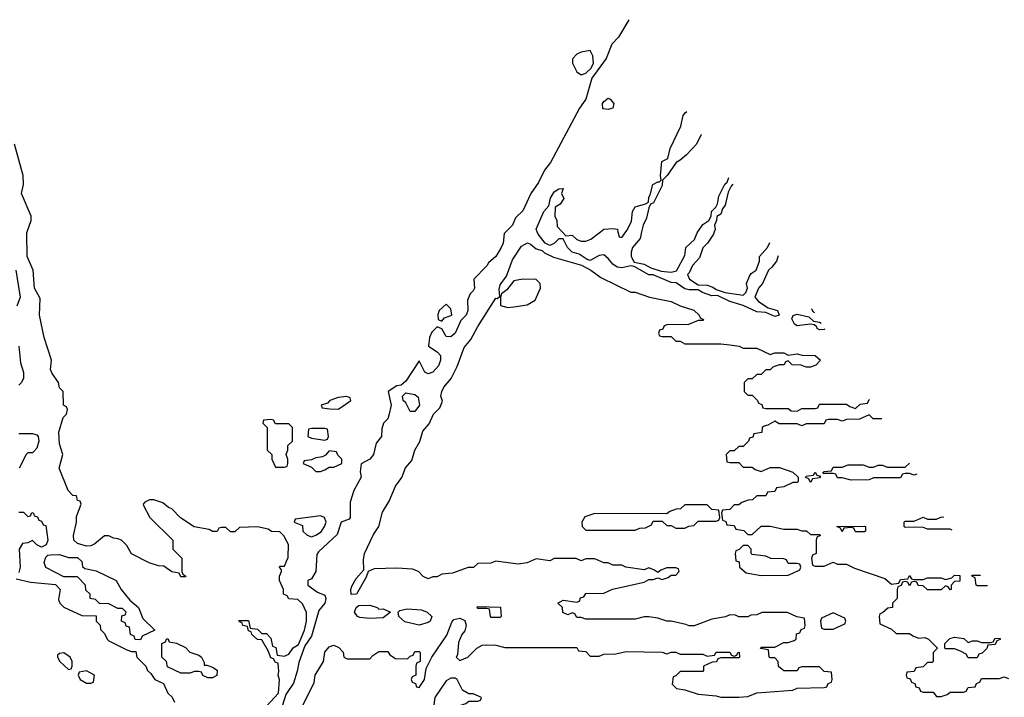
# Model space of a CAD drawing. Header units: inches. Extents: x 2710684 to 2828758, y 857022 to 965663.
# Tile 251 of 256: x 2748813 to 2753191, y 957931 to 960942. Entities that reach past the tile are written whole.
import ezdxf

# ---------------------------------------------------------------- set-up
doc = ezdxf.new("R2010")
doc.units = ezdxf.units.IN
doc.header["$MEASUREMENT"] = 0
for name, color, linetype in [('C7945', 7, 'Continuous'), ('C7946', 7, 'Continuous'), ('C7955', 7, 'Continuous'), ('C7956', 7, 'Continuous')]:
    doc.layers.add(name, color=color, linetype=linetype)

msp = doc.modelspace()

# ---------------------------------------------------------------- linework, layer by layer
at = {"layer": 'C7945', "color": 4, "elevation": 12}
for points in [[(2750000, 958625.7), (2749988.4, 958648.4), (2749970, 958666), (2749932.7, 958667.3), (2749918, 958678), (2749870, 958688), (2749790, 958686), (2749770, 958666), (2749750, 958666), (2749730, 958686), (2749710, 958686), (2749698, 958682), (2749692, 958668), (2749670, 958668), (2749656.4, 958676.4), (2749589.2, 958689.2), (2749528.9, 958728.9), (2749490, 958768), (2749474.6, 958774.6), (2749450, 958795.3), (2749410, 958808), (2749390, 958808), (2749370, 958798), (2749362, 958790), (2749363.6, 958783.6), (2749392, 958730), (2749494, 958630), (2749494, 958590), (2749534, 958550), (2749534, 958490), (2749538, 958478), (2749552, 958470), (2749550, 958466), (2749530, 958466), (2749522, 958482), (2749490, 958488), (2749454, 958514), (2749430, 958515.3), (2749388.9, 958528.9), (2749310, 958568), (2749290, 958606), (2749266, 958630), (2749250, 958635.3), (2749230, 958638), (2749210, 958648), (2749190, 958648), (2749147.1, 958612.9), (2749130, 958604), (2749110, 958602), (2749070, 958614), (2749054, 958630), (2749052.7, 958650), (2749065.2, 958710), (2749065.6, 958734.4), (2749086, 958790), (2749082, 958802), (2749070, 958806), (2749066, 958826), (2749050, 958828), (2749029, 958850), (2748988.6, 958950), (2749005.1, 959010), (2748990, 959058), (2748987.8, 959110), (2749006.2, 959173.8), (2749022, 959190), (2749026, 959210), (2749022, 959222), (2749008.7, 959230), (2749006, 959290), (2748990, 959306), (2748985.2, 959330), (2748957.2, 959370), (2748950, 959388), (2748955.1, 959430), (2748922, 959530), (2748901, 959630), (2748903.8, 959703.8), (2748878.7, 959750), (2748873, 959830), (2748846.6, 959890), (2748845.4, 959994.6), (2748847.3, 960000)], [(2748795.5, 959830), (2748814.9, 959710), (2748800.7, 959670)], [(2748810, 959491.3), (2748816.9, 959416.9), (2748830, 959374), (2748830.7, 959349.3), (2748822, 959330), (2748810, 959318)], [(2750000, 959146), (2749950, 959146), (2749942, 959162), (2749930, 959166), (2749898, 959162), (2749894, 959150), (2749914, 959130), (2749914, 959030), (2749934, 959010), (2749934, 958990), (2749950, 958954), (2749990, 958954), (2750000, 958957.3)], [(2748810, 959102.8), (2748870, 959104), (2748890, 959097.3), (2748895.5, 959090), (2748898, 959070), (2748890, 959038), (2748876.9, 959023.1), (2748870, 959018), (2748850, 959018), (2748842, 959010), (2748811.3, 958950)], [(2750000, 959005), (2749998, 959010), (2750000, 959015)], [(2748810, 958754), (2748830, 958754), (2748850, 958734), (2748862, 958738), (2748868, 958752), (2748874, 958750), (2748878, 958738), (2748892.7, 958732.7), (2748898, 958718), (2748910, 958714), (2748918, 958698), (2748930, 958694), (2748938, 958630), (2748931.1, 958608.9), (2748910, 958598), (2748890, 958608), (2748870, 958628), (2748850, 958618), (2748825.4, 958614.6), (2748811.3, 958590), (2748816, 958510), (2748810, 958486)], [(2750000, 958383), (2749986, 958390), (2749986, 958410), (2749968, 958450), (2749968, 958470), (2749978, 958490), (2749978, 958498), (2749968, 958510), (2749970, 958514), (2749990, 958514), (2750000, 958536.3)], [(2748798, 958458), (2748862, 958442), (2748972, 958432), (2748994, 958410), (2748985.4, 958365.4), (2748992, 958350), (2749010, 958332), (2749090, 958294), (2749152.7, 958292.7), (2749154, 958270), (2749171.6, 958251.6), (2749172.7, 958232.7), (2749190, 958214), (2749202, 958190), (2749210, 958182), (2749290, 958142), (2749310, 958134), (2749330, 958134), (2749334, 958110), (2749374, 958070), (2749382, 958050), (2749396.9, 958036.9), (2749414, 958010), (2749452.7, 957992.7), (2749472, 957950), (2749491.1, 957931.1), (2749502, 957910)], [(2749910, 957891.3), (2749964, 957950), (2749968.9, 958008.9), (2749962, 958030), (2749966, 958046), (2749962, 958082), (2749950, 958086), (2749942, 958102), (2749930, 958106), (2749918, 958138), (2749890, 958186), (2749870, 958188), (2749846, 958210), (2749842, 958222), (2749830, 958226), (2749826, 958246), (2749806, 958250), (2749802, 958262), (2749790, 958266), (2749787.3, 958272.7), (2749830, 958272), (2749838, 958238), (2749870, 958234), (2749890, 958214), (2749910, 958214), (2749930, 958194), (2749938, 958158), (2749951.6, 958151.6), (2749958, 958118), (2749990, 958114), (2750000, 958118)], [(2750000, 957947.4), (2749997.1, 957942.9), (2749972.7, 957867.2)]]:
    msp.add_lwpolyline(points, dxfattribs=at)
for points in [[(2749030, 958552), (2749070, 958552), (2749090, 958534), (2749092, 958512), (2749103.6, 958503.6), (2749153.7, 958493.7), (2749242, 958450), (2749264.7, 958410), (2749302.8, 958362.8), (2749342, 958330), (2749361, 958281), (2749414, 958230), (2749358, 958202), (2749350, 958186), (2749327.3, 958187.3), (2749322, 958202), (2749306, 958210), (2749302, 958242), (2749287.3, 958247.3), (2749282, 958262), (2749266, 958270), (2749267.3, 958292.7), (2749282, 958298), (2749286, 958310), (2749270, 958326), (2749250, 958326), (2749210, 958346), (2749168.4, 958348.4), (2749150, 958366), (2749126, 958370), (2749126, 958390), (2749107.3, 958407.3), (2749106, 958430), (2749070, 958466), (2749010, 958466), (2748930, 958508), (2748922, 958530), (2748930, 958554), (2748938, 958562), (2748950, 958564.7), (2748990, 958566)], [(2749634, 958074), (2749646, 958074), (2749670, 958064.7), (2749691.1, 958051.1), (2749690, 958028), (2749670, 958018), (2749650, 958018), (2749627.3, 958027.3), (2749622, 958042), (2749610, 958046), (2749590, 958046), (2749570, 958038), (2749530, 958038), (2749470, 958066), (2749466, 958090), (2749446, 958110), (2749446, 958170), (2749462, 958178), (2749466, 958190), (2749471.6, 958191.6), (2749478, 958178), (2749510, 958172), (2749550, 958152), (2749570, 958132), (2749610, 958118), (2749622, 958110), (2749634, 958086)], [(2749010, 958128), (2748990, 958126), (2748982, 958118), (2748982, 958110), (2748992, 958090), (2749030, 958054), (2749042, 958058), (2749046, 958070), (2749046, 958090), (2749038, 958110)], [(2749110, 958048), (2749078, 958042), (2749074, 958030), (2749082, 958010), (2749110, 957994), (2749130, 957994), (2749142, 957998), (2749146, 958030)]]:
    msp.add_lwpolyline(points, close=True, dxfattribs=at)
at = {"layer": 'C7946', "color": 4, "elevation": 12}
msp.add_lwpolyline([(2748847.3, 960000), (2748864.2, 960050), (2748864.2, 960070), (2748820.9, 960170), (2748829.7, 960210), (2748828.4, 960250), (2748789.6, 960390)], dxfattribs=at)
at = {"layer": 'C7955', "color": 4, "elevation": 12}
for points in [[(2750975.4, 960000), (2750967.9, 959992.1), (2750963, 959950), (2750952.8, 959927.2), (2750930.2, 959889.8), (2750897.5, 959862.5), (2750890, 959849.2), (2750832, 959790), (2750834.8, 959750), (2750830, 959738), (2750816, 959724), (2750804.5, 959695.5), (2750805.5, 959650), (2750798, 959630), (2750774, 959606), (2750750.2, 959549.7), (2750730, 959533.2), (2750710, 959534), (2750690, 959568), (2750670, 959578), (2750646.4, 959553.6), (2750636, 959530), (2750631.6, 959491.6), (2750670, 959466.8), (2750684, 959450), (2750684.4, 959430), (2750675.9, 959404.1), (2750650, 959376), (2750628.9, 959368.9), (2750615.3, 959375.3), (2750590, 959426), (2750530, 959335.3), (2750510, 959318), (2750490, 959315.3), (2750452, 959290), (2750464.7, 959230), (2750455.2, 959184.8), (2750450, 959168.7), (2750431.3, 959150), (2750423.6, 959123.6), (2750422, 959090), (2750398.8, 959061.2), (2750386, 959010), (2750370.6, 958989.4), (2750331.3, 958968.7), (2750326.4, 958933.6), (2750330.8, 958910), (2750298.8, 958850), (2750282, 958798), (2750282, 958730), (2750278, 958722), (2750242, 958710), (2750225.4, 958654.6), (2750142, 958578), (2750134, 958566), (2750130.5, 958489.5), (2750110, 958458), (2750094, 958450), (2750094, 958430), (2750138, 958398), (2750170, 958384.7), (2750174.9, 958370), (2750170.4, 958350), (2750143.5, 958316.5), (2750110, 958202), (2750080.5, 958159.5), (2750054.2, 958085.8), (2750047.3, 958047.3), (2750030, 957994), (2750000, 957947.4)], [(2752186.2, 959893.4), (2752178, 959870), (2752158, 959842), (2752142, 959830), (2752116, 959770), (2752098, 959750), (2752082, 959710), (2752098, 959690), (2752141.4, 959661.4), (2752182, 959650), (2752190, 959629.3), (2752170, 959622.7), (2752130, 959641.2), (2752090, 959643.7), (2752030, 959672.7), (2751970, 959689.5), (2751916.5, 959716.5), (2751890, 959716), (2751849.5, 959729.5), (2751830, 959741.2), (2751790, 959741.2), (2751770, 959746), (2751732.3, 959772.3), (2751710, 959774), (2751630, 959808.7), (2751610, 959809), (2751545.6, 959845.6), (2751530, 959849.2), (2751490, 959839.3), (2751470, 959842.7), (2751450, 959856), (2751430, 959881.2), (2751410, 959897.2), (2751390, 959895.1), (2751350, 959872.7), (2751336, 959876), (2751300.2, 959900.2), (2751269.3, 959909.3), (2751249.4, 959929.4), (2751230, 959968), (2751210, 959968.7), (2751191.3, 959950), (2751170, 959939), (2751148.9, 959948.9), (2751118, 959990), (2751114.4, 960000)], [(2751225.4, 960000), (2751242, 959982), (2751270, 959984.7), (2751290, 959966), (2751310, 959958.8), (2751330, 959958.8), (2751353.2, 959966.8), (2751394.9, 960000)], [(2751473.4, 960000), (2751478, 959978), (2751490, 959974), (2751508.9, 960000)], [(2751578.3, 960000), (2751572, 959970), (2751538, 959930), (2751531.3, 959910), (2751531.3, 959890), (2751544.7, 959864.7), (2751590, 959856), (2751619.8, 959839.8), (2751665.4, 959825.4), (2751710, 959821), (2751733.2, 959826.8), (2751770, 959894), (2751775.3, 959930), (2751814, 959966), (2751824.7, 959995.3), (2751827.9, 960000)], [(2751901.3, 960000), (2751898, 959990), (2751872, 959950), (2751851.1, 959928.9), (2751835.9, 959884.1), (2751804.7, 959850), (2751790, 959818), (2751782, 959810), (2751791.3, 959790), (2751830, 959764.7), (2751870, 959762), (2751894.4, 959754.4), (2751910, 959742.8), (2751950, 959730.7), (2752030, 959718), (2752042, 959730), (2752048.7, 959750), (2752044, 959770), (2752058, 959802), (2752065.6, 959814.4), (2752088, 959830), (2752102, 959870), (2752102, 959890), (2752138, 959930), (2752149, 959952.1)], [(2750070, 957891.3), (2750122.7, 957997.3), (2750127, 958030), (2750164, 958090), (2750170, 958131.3), (2750190, 958154.8), (2750210, 958162), (2750231.6, 958151.6), (2750251.6, 958131.6), (2750254, 958110), (2750270, 958102), (2750370, 958102), (2750383.1, 958116.9), (2750410, 958134), (2750450, 958134), (2750459.6, 958119.6), (2750483.6, 958103.6), (2750538, 958102), (2750550, 958114), (2750562, 958118), (2750570, 958134), (2750590, 958134), (2750594, 958130), (2750594, 958090), (2750578, 958082), (2750574, 958070), (2750574, 958030), (2750558, 958022), (2750554, 958010), (2750558, 957998), (2750572.7, 957992.7), (2750578, 957978), (2750590, 957974), (2750613.2, 958010), (2750620.4, 958059.6), (2750646, 958110), (2750712.5, 958207.5), (2750734.5, 958265.5), (2750743.6, 958276.4), (2750770, 958282), (2750793, 958273), (2750798, 958250), (2750793, 958227), (2750778.8, 958210), (2750764.9, 958175.1), (2750759.8, 958120.2), (2750754, 958110), (2750770, 958094), (2750806, 958110), (2750846, 958150), (2750870, 958162), (2750890, 958164.7), (2750930, 958162), (2750970, 958152), (2751290, 958152), (2751298, 958138), (2751330, 958134), (2751350, 958114), (2751390, 958114), (2751410, 958122), (2751463.6, 958123.6), (2751510, 958134), (2751670, 958132), (2751690, 958124.7), (2751710, 958132), (2751730, 958132), (2751750, 958122), (2751850, 958122), (2751870, 958114), (2751902, 958118), (2751910, 958132), (2751970, 958132), (2751978, 958118), (2751990, 958114), (2752002, 958118), (2752006, 958130), (2752012, 958132), (2752014, 958110), (2752010, 958106), (2751930, 958106), (2751918, 958102), (2751911.3, 958088.7), (2751892.7, 958087.3), (2751854, 958070), (2751854, 958050), (2751850, 958046), (2751750, 958046), (2751730, 958026), (2751718, 958022), (2751714, 957990), (2751734, 957970), (2751770, 957964.7), (2751830, 957944.7), (2751910, 957938), (2751930, 957932), (2752010, 957932), (2752050, 957934), (2752090, 957951.3), (2752250, 957962), (2752270, 957972), (2752390, 957974), (2752402, 957978), (2752407.3, 957992.7), (2752422, 957998), (2752426, 958010), (2752422, 958042), (2752390, 958046), (2752370, 958066), (2752290, 958066), (2752278, 958062), (2752270, 958048), (2752210, 958048), (2752187.3, 958067.3), (2752186, 958090), (2752170, 958106), (2752150, 958106), (2752146, 958110), (2752142, 958142), (2752107.3, 958147.3), (2752110, 958154), (2752170, 958154), (2752210, 958174), (2752230, 958174), (2752256.4, 958183.6), (2752266, 958190), (2752267.3, 958212.7), (2752282, 958218), (2752287.3, 958232.7), (2752302, 958238), (2752306, 958250), (2752302, 958282), (2752268.4, 958288.4), (2752227.3, 958307.3), (2752112.7, 958307.3), (2752090, 958298), (2752063.6, 958296.4), (2752050, 958288), (2752010, 958288), (2751996.4, 958296.4), (2751970, 958298), (2751951.1, 958288.9), (2751890, 958278), (2751811.6, 958248.4), (2751790, 958248), (2751774.6, 958254.6), (2751710, 958268.7), (2751690, 958268.7), (2751650, 958282), (2751610, 958288), (2751590, 958288), (2751550, 958278), (2751330, 958278), (2751310, 958286), (2751290, 958286), (2751282, 958302), (2751270, 958306), (2751250, 958298), (2751228.4, 958308.4), (2751226, 958330), (2751206, 958350), (2751230, 958362), (2751290, 958354), (2751302, 958358), (2751307.3, 958372.7), (2751322, 958378), (2751330, 958392), (2751410, 958394), (2751448.4, 958411.6), (2751590, 958442), (2751610, 958454), (2751630, 958454), (2751650, 958462), (2751670, 958454), (2751696.4, 958463.6), (2751710, 958474), (2751730, 958474), (2751746, 958490), (2751742, 958502), (2751730, 958506), (2751690, 958506), (2751663.6, 958496.4), (2751650, 958486), (2751636.4, 958496.4), (2751610, 958506), (2751590, 958498), (2751508.9, 958508.9), (2751490, 958518), (2751450, 958518), (2751430, 958528), (2751410, 958528), (2751370, 958546), (2751330, 958546), (2751310, 958538), (2751287.3, 958547.3), (2751190, 958548), (2751170, 958538), (2751110, 958546), (2751070, 958528), (2751030, 958522), (2750930, 958535.3), (2750907.3, 958527.3), (2750850, 958526), (2750831.6, 958508.4), (2750807.3, 958507.3), (2750736.9, 958483.1), (2750690, 958478), (2750670, 958466), (2750650, 958466), (2750630, 958458), (2750607.3, 958467.3), (2750586, 958490), (2750560.4, 958500.4), (2750490, 958505.2), (2750390, 958502), (2750362, 958490), (2750354.4, 958465.6), (2750310.5, 958389.5), (2750287.7, 958387.7), (2750285.6, 958410), (2750290, 958424.7), (2750310, 958458.8), (2750343.1, 958496.9), (2750342, 958542), (2750346.3, 958570), (2750386.1, 958653.9), (2750409.6, 958690), (2750426.1, 958753.9), (2750456.6, 958803.4), (2750484.2, 958870), (2750511.7, 958908.3), (2750528.6, 958951.4), (2750557, 958983), (2750569.6, 959030), (2750591.7, 959068.3), (2750606, 959114), (2750633.3, 959146.7), (2750652.7, 959190), (2750682, 959218), (2750693.6, 959246.4), (2750686.3, 959270), (2750689.8, 959290.2), (2750699.6, 959310), (2750731.4, 959348.6), (2750758.9, 959401.1), (2750790, 959484.9), (2750819.1, 959520.9), (2750850, 959578.8), (2750930, 959704.7), (2750936.4, 959703.6), (2750948, 959712), (2750944.5, 959744.5), (2750950, 959764.7), (2750977.7, 959802.3), (2751004.4, 959875.6), (2751044.4, 959935.6), (2751070.6, 959950.6), (2751084.9, 959944.9), (2751110, 959924.7), (2751136, 959916), (2751146.4, 959906.4), (2751187.1, 959887.1), (2751311.1, 959851.1), (2751352, 959830), (2751396.9, 959796.9), (2751530, 959732), (2751550, 959731.3), (2751614, 959710), (2751710.5, 959690.5), (2751750, 959671), (2751810, 959651), (2751834, 959630), (2751838, 959618), (2751854, 959610), (2751850, 959606), (2751830, 959606), (2751787.3, 959587.3), (2751690, 959586), (2751678, 959582), (2751672.7, 959567.3), (2751658, 959562), (2751654, 959550), (2751658, 959538), (2751670, 959534), (2751710, 959534), (2751730, 959514), (2751750, 959514), (2751770, 959502), (2751930, 959502), (2751970, 959498), (2752011.6, 959491.6), (2752030, 959482), (2752090, 959482), (2752150, 959454), (2752170, 959462), (2752210, 959462), (2752230, 959452), (2752270, 959458), (2752291.6, 959451.6), (2752350, 959450.8), (2752374, 959430), (2752352.7, 959407.3), (2752330, 959398), (2752310, 959398), (2752287.3, 959407.3), (2752248.4, 959408.4), (2752230, 959426), (2752218, 959422), (2752211.6, 959408.4), (2752190, 959408), (2752162, 959398), (2752150, 959386), (2752130, 959386), (2752110, 959366), (2752090, 959366), (2752070, 959346), (2752050, 959346), (2752034, 959330), (2752034, 959290), (2752050, 959274), (2752070, 959274), (2752094, 959250), (2752098, 959238), (2752112.7, 959232.7), (2752118, 959218), (2752130, 959214), (2752230, 959214), (2752243.6, 959203.6), (2752270, 959202), (2752290, 959214), (2752350, 959214), (2752362, 959218), (2752370, 959234), (2752490, 959234), (2752503.6, 959223.6), (2752530, 959214), (2752550, 959234), (2752582, 959238), (2752590, 959254), (2752591.5, 959254)], [(2752347.2, 959639.4), (2752342, 959642), (2752335.3, 959655.3), (2752335.3, 959658.2)], [(2752370, 959564.5), (2752359, 959570), (2752357.2, 959577.2), (2752346.3, 959586.3), (2752330, 959589.5), (2752270, 959581.6), (2752258, 959590), (2752246.3, 959613.7), (2752252.7, 959627.3), (2752270, 959634), (2752322, 959622), (2752342, 959602), (2752370, 959598), (2752376, 959594)], [(2752393.4, 959566.6), (2752390, 959565.2), (2752370, 959564.5)], [(2752646, 959168), (2752608.4, 959168.4), (2752590, 959186), (2752547.3, 959167.3), (2752490, 959166), (2752470, 959158), (2752450, 959166), (2752410, 959166), (2752398, 959162), (2752390, 959146), (2752310, 959146), (2752290, 959138), (2752270, 959146), (2752190, 959146), (2752170, 959158), (2752139.6, 959140.4), (2752123.6, 959136.4), (2752114, 959130), (2752112.7, 959107.3), (2752078, 959102), (2752072.7, 959087.3), (2752058, 959082), (2752054, 959070), (2752030, 959046), (2752010, 959046), (2751990, 959026), (2751970, 959026), (2751954, 959010), (2751958, 958978), (2751970, 958974), (2752010, 958974), (2752030, 958954), (2752070, 958954), (2752083.6, 958943.6), (2752110, 958934), (2752150, 958952), (2752191.6, 958951.6), (2752250.9, 958930.9), (2752274, 958910), (2752274, 958890), (2752270, 958886), (2752250, 958886), (2752210, 958866), (2752178, 958862), (2752170, 958846), (2752138, 958842), (2752130, 958826), (2752090, 958826), (2752071.6, 958808.4), (2752052.7, 958807.3), (2752023.6, 958796.4), (2752010, 958786), (2751990, 958786), (2751970, 958766), (2751938, 958762), (2751934, 958750), (2751938, 958718), (2751952.7, 958712.7), (2751958, 958698), (2751990, 958694), (2751998, 958678), (2752032.7, 958672.7), (2752050, 958654), (2752070, 958654), (2752110, 958692), (2752150, 958692), (2752210, 958678), (2752270, 958678), (2752290, 958671.3), (2752311.3, 958671.3), (2752330, 958654), (2752370, 958654), (2752374, 958650), (2752358, 958642), (2752354, 958630), (2752354, 958570), (2752338, 958562), (2752334, 958550), (2752338, 958518), (2752350, 958514), (2752390, 958514), (2752430, 958532), (2752450, 958522), (2752490, 958522), (2752525.4, 958505.4), (2752659.6, 958459.6), (2752690, 958434), (2752722, 958438), (2752730, 958454), (2752762, 958458), (2752770, 958472), (2752778, 958458), (2752790, 958454), (2752830, 958454), (2752850, 958462), (2752910, 958462), (2752930, 958454), (2752958, 958462), (2752970, 958474), (2752992.7, 958472.7), (2752992.7, 958447.3), (2752970, 958446), (2752954, 958430), (2752954, 958410), (2752950, 958408), (2752942, 958422), (2752930, 958426), (2752910, 958408), (2752850, 958408), (2752830, 958426), (2752807.3, 958427.3), (2752802, 958442), (2752790, 958446), (2752778, 958442), (2752770, 958426), (2752762, 958442), (2752750, 958446), (2752738, 958442), (2752732.7, 958427.3), (2752718, 958422), (2752714, 958410), (2752714, 958370), (2752694, 958350), (2752694, 958330), (2752672.7, 958327.3), (2752650, 958306), (2752638, 958302), (2752634, 958290), (2752638, 958258), (2752690, 958234), (2752710, 958214), (2752770, 958214), (2752783.6, 958203.6), (2752810, 958194), (2752836.9, 958196.9), (2752854, 958190), (2752894, 958150), (2752874, 958130), (2752874, 958090), (2752870, 958086), (2752850, 958086), (2752830, 958066), (2752798, 958062), (2752790, 958046), (2752758, 958042), (2752754, 958030), (2752758, 958018), (2752772.7, 958012.7), (2752778, 957998), (2752792.7, 957992.7), (2752798, 957978), (2752812.7, 957972.7), (2752818, 957958), (2752830, 957954), (2752874, 957954), (2752890, 957934), (2752910, 957934), (2752936.4, 957943.6), (2752950, 957954), (2753010, 957954), (2753022, 957958), (2753030, 957974), (2753062, 957978), (2753067.3, 957992.7), (2753082, 957998), (2753090, 958014), (2753170, 958014), (2753190, 958022), (2753210, 958014)], [(2750000, 959015), (2750006, 959030), (2750006, 959050), (2750026, 959070), (2750026, 959130), (2750010, 959146), (2750000, 959146)], [(2750000, 958957.3), (2750002, 958958), (2750006, 958970), (2750006, 958990), (2750000, 959005)], [(2752801.5, 958922.6), (2752790, 958918), (2752770, 958926), (2752750, 958926), (2752738, 958922), (2752730, 958906), (2752610, 958906), (2752590, 958898), (2752510, 958895.3), (2752470, 958906), (2752450, 958906), (2752442, 958922), (2752430, 958926), (2752386, 958926), (2752386, 958930), (2752390, 958934), (2752422, 958938), (2752430, 958954), (2752470, 958954), (2752496.4, 958963.6), (2752563.6, 958963.6), (2752590, 958954), (2752610, 958954), (2752630, 958962), (2752650, 958962), (2752670, 958954), (2752750, 958954), (2752770.1, 958972)], [(2752959.3, 958673.7), (2752950, 958678), (2752850, 958678), (2752827.3, 958687.3), (2752750, 958686), (2752746, 958690), (2752746, 958710), (2752750, 958714), (2752790, 958714), (2752830, 958732), (2752850, 958722), (2752890, 958722), (2752908.4, 958731.6), (2752921.6, 958733.1)], [(2750000, 958536.3), (2750007.3, 958552.7), (2750008, 958610), (2750000, 958625.7)], [(2753115.5, 958427.1), (2753070, 958426), (2753066, 958430), (2753062, 958462), (2753046, 958470), (2753050, 958474), (2753085.8, 958474)], [(2750000, 958118), (2750010, 958122), (2750028.9, 958151.1), (2750053.6, 958166.4), (2750079.3, 958230), (2750088.7, 958270), (2750088.4, 958308.4), (2750070, 958346), (2750050, 958366), (2750010, 958368), (2750002, 958382), (2750000, 958383)]]:
    msp.add_lwpolyline(points, dxfattribs=at)
for points in [[(2751050, 959789), (2751010, 959781.2), (2750978.8, 959741.2), (2750956, 959724), (2750951, 959710), (2750951.6, 959671.6), (2750984, 959664), (2751010, 959666.8), (2751070, 959676), (2751104.7, 959695.3), (2751128.7, 959750), (2751128, 959770), (2751110, 959788)], [(2750710, 959678), (2750678, 959650), (2750672.7, 959632.7), (2750674, 959610), (2750690, 959602), (2750702, 959618), (2750735.3, 959630), (2750730, 959658)], [(2750267.3, 959267.3), (2750230, 959264), (2750192, 959250), (2750182, 959238), (2750154, 959230), (2750158, 959218), (2750192.7, 959212.7), (2750230, 959212), (2750250, 959224.7), (2750286, 959250), (2750282, 959262)], [(2750570, 959200.7), (2750550, 959200.9), (2750530, 959239), (2750519, 959250), (2750515.3, 959270), (2750530, 959284.7), (2750570, 959277.3), (2750585.2, 959265.2), (2750590.3, 959230)], [(2750170, 959126), (2750110, 959126), (2750098, 959122), (2750094, 959090), (2750110, 959082), (2750170, 959074), (2750182, 959078), (2750186, 959090), (2750182, 959122)], [(2750190, 959026), (2750172.7, 959007.3), (2750159.6, 959000.4), (2750130, 958995.3), (2750110, 958986), (2750078, 958982), (2750074, 958970), (2750110, 958954), (2750130, 958934), (2750150, 958934), (2750170, 958942), (2750190, 958954), (2750210, 958954), (2750246, 958970), (2750246, 958990), (2750227.3, 959007.3), (2750222, 959022)], [(2752330, 958886), (2752322, 958902), (2752307.3, 958907.3), (2752310, 958914), (2752342, 958918), (2752350, 958932), (2752358, 958918), (2752374, 958914), (2752370, 958906), (2752338, 958902)], [(2751870, 958786), (2751770, 958786), (2751751.6, 958768.4), (2751732.7, 958767.3), (2751703.6, 958756.4), (2751690, 958746), (2751370, 958748), (2751326.4, 958733.6), (2751312, 958710), (2751314, 958690), (2751330, 958674), (2751550, 958674), (2751570, 958682), (2751596.4, 958683.6), (2751622, 958698), (2751630, 958714), (2751670, 958714), (2751690, 958694), (2751710, 958694), (2751730, 958682), (2751770, 958682), (2751788.4, 958691.6), (2751810, 958694), (2751830, 958714), (2751910, 958714), (2751922, 958718), (2751926, 958730), (2751922, 958762), (2751890, 958766)], [(2750150, 958737.2), (2750038, 958722), (2750034, 958710), (2750070, 958694), (2750072, 958670), (2750091.1, 958651.1), (2750110, 958644.7), (2750130, 958651.3), (2750153.2, 958666.8), (2750168.7, 958690), (2750175.3, 958710), (2750168, 958730)], [(2752530, 958666), (2752522, 958682), (2752510, 958686), (2752478, 958682), (2752470, 958666), (2752462, 958682), (2752446, 958690), (2752570, 958692), (2752574, 958690), (2752574, 958670), (2752570, 958666)], [(2752050, 958606), (2752030, 958606), (2752012.7, 958587.3), (2751998, 958582), (2751994, 958570), (2751998, 958538), (2752012.7, 958532.7), (2752014, 958510), (2752043.6, 958483.6), (2752110, 958472), (2752230, 958474), (2752250, 958482), (2752282, 958498), (2752286, 958510), (2752282, 958522), (2752270, 958526), (2752230, 958526), (2752222, 958542), (2752210, 958546), (2752152.7, 958547.3), (2752130, 958558), (2752070, 958566), (2752066, 958570), (2752066, 958590)], [(2750410, 958322), (2750430, 958324.7), (2750462, 958310), (2750430, 958284), (2750370, 958280.9), (2750325.4, 958285.4), (2750315.3, 958290), (2750302, 958310), (2750309.4, 958330.6), (2750321.6, 958338.4), (2750370, 958340.5), (2750402, 958330)], [(2750590, 958252), (2750525.8, 958265.8), (2750499, 958290), (2750495.3, 958310), (2750503.2, 958316.8), (2750535.6, 958324.4), (2750600.4, 958320.4), (2750624.7, 958310), (2750646, 958290), (2750638, 958270), (2750630, 958264)], [(2750910, 958286), (2750906, 958290), (2750902, 958322), (2750890, 958326), (2750850, 958326), (2750846, 958330), (2750850, 958334), (2750951.6, 958331.6), (2750954, 958290), (2750950, 958286)], [(2752430, 958306), (2752378, 958282), (2752374, 958270), (2752378, 958238), (2752390, 958234), (2752430, 958234), (2752450, 958242), (2752482, 958258), (2752486, 958270), (2752482, 958282)], [(2753030, 958174), (2753050, 958182), (2753070, 958182), (2753090, 958174), (2753130, 958174), (2753142, 958178), (2753150, 958194), (2753172.7, 958192.7), (2753172.7, 958187.3), (2753158, 958182), (2753150, 958166), (2753118, 958162), (2753112.7, 958147.3), (2753092.7, 958127.3), (2753078, 958122), (2753070, 958106), (2753030, 958106), (2753022, 958122), (2752996.4, 958136.4), (2752970, 958146), (2752930, 958146), (2752926, 958150), (2752926, 958170), (2752948.4, 958191.6), (2752970, 958198), (2753011.6, 958191.6)], [(2750750, 958015.3), (2750730, 958015.3), (2750710, 958004), (2750659.1, 957930), (2750652.7, 957887.3), (2750626.8, 957850), (2750623.6, 957803.6), (2750630, 957794), (2750650, 957802), (2750728, 957850), (2750770, 957894), (2750796.4, 957903.6), (2750810, 957914), (2750850, 957914), (2750862, 957918), (2750866, 957930), (2750830, 957946), (2750810, 957946), (2750782, 957962), (2750758, 958010)]]:
    msp.add_lwpolyline(points, close=True, dxfattribs=at)
at = {"layer": 'C7956', "color": 4, "elevation": 12}
for points in [[(2751521.3, 960942.5), (2751475, 960865), (2751446.7, 960833.3), (2751421.3, 960770), (2751357.1, 960682.9), (2751330.2, 960589.8), (2751302.6, 960550), (2751172.8, 960307.2), (2751146.6, 960273.4), (2751120.7, 960219.3), (2751086, 960170), (2751050, 960092.3), (2751018.4, 960061.6), (2751004, 960030), (2750975.4, 960000)], [(2751508.9, 960000), (2751513.6, 960006.4), (2751533.2, 960046.8), (2751538, 960090), (2751549.5, 960110.5), (2751596.4, 960123.6), (2751608.7, 960131.3), (2751610, 960154), (2751616.4, 960163.6), (2751628.7, 960210), (2751650, 960222), (2751658, 960222), (2751666, 960230), (2751662, 960250), (2751668, 960312), (2751694.6, 960325.4), (2751706, 960370), (2751753.2, 960470), (2751763.7, 960516.3), (2751774, 960530), (2751779.8, 960534.7)], [(2751844.4, 960432.7), (2751842, 960430), (2751822, 960390), (2751778, 960342), (2751750, 960318), (2751731.6, 960308.4), (2751692, 960250), (2751672, 960230), (2751670, 960206), (2751631.6, 960128.4), (2751618, 960122), (2751610, 960106), (2751599.8, 960060.2), (2751584.7, 960030), (2751578.3, 960000)], [(2751827.9, 960000), (2751850, 960032), (2751878, 960050), (2751888, 960070), (2751888.7, 960090), (2751908.7, 960110), (2751915.3, 960124.7), (2751921.2, 960158.8), (2751949.1, 960210.9), (2751959, 960221), (2751965.8, 960241.3)], [(2751114.4, 960000), (2751110, 960012), (2751143.7, 960090), (2751165.2, 960114.8), (2751174, 960150), (2751190, 960178), (2751210, 960191.3), (2751230, 960192), (2751222, 960170), (2751232, 960148), (2751216.9, 960123.1), (2751194, 960110), (2751192, 960070), (2751202, 960050), (2751203.6, 960023.6), (2751225.4, 960000)], [(2751984.2, 960212.2), (2751976.9, 960203.1), (2751963.6, 960176.4), (2751950, 960118), (2751938, 960102), (2751930, 960078), (2751912.7, 960067.3), (2751912, 960050), (2751902, 960030), (2751904.7, 960010), (2751901.3, 960000)], [(2751394.9, 960000), (2751410, 960012), (2751450, 960014), (2751471.1, 960011.1), (2751473.4, 960000)]]:
    msp.add_lwpolyline(points, dxfattribs=at)
for points in [[(2751350, 960806), (2751310, 960798), (2751291, 960789), (2751271.6, 960768.4), (2751271.3, 960750), (2751290.9, 960710.9), (2751310, 960698), (2751330, 960704.7), (2751353.6, 960726.4), (2751365.2, 960750), (2751362, 960782)], [(2751430, 960542.7), (2751406, 960546), (2751405.1, 960570), (2751410, 960578.8), (2751430, 960593.4), (2751438, 960590), (2751454.8, 960570), (2751450, 960548.7)]]:
    msp.add_lwpolyline(points, close=True, dxfattribs=at)

doc.saveas('drawing.dxf')
